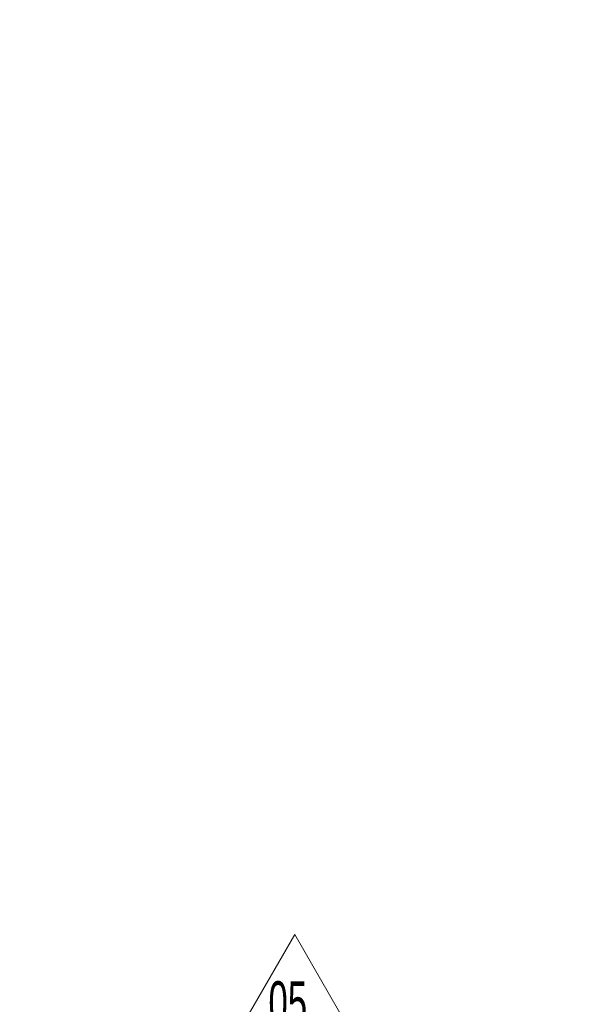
# Model space of a CAD drawing. Header units: millimetres. Extents: x 0 to 11920, y 0 to 8400.
# Tile 3 of 55: x 1312 to 2210, y 1617 to 3219. Entities that reach past the tile are written whole.
import ezdxf

# ---------------------------------------------------------------- set-up
doc = ezdxf.new("R2010")
doc.units = ezdxf.units.MM
doc.header["$LTSCALE"] = 20
doc.styles.add('SLDTEXTSTYLE0', font='TXT', dxfattribs={"width": 0.605})
doc.dimstyles.new('SLDDIMSTYLE0', dxfattribs={"dimtxt": 70, "dimasz": 70, "dimexe": 0, "dimexo": 0.0625, "dimgap": 17.5, "dimtad": 1, "dimdec": 1, "dimrnd": 1e-09, "dimzin": 12, "dimdsep": 46, "dimtxsty": 'SLDTEXTSTYLE0', "dimsah": 1, "dimcen": 0.09, "dimadec": 0, "dimazin": 3, "dimtfac": 1, "dimtofl": 0, "dimtmove": 0, "dimatfit": 3, "dimfxl": 1, "dimfrac": 2, "dimtolj": 1, "dimtzin": 12, "dimarcsym": 0})

# ---------------------------------------------------------------- blocks, each defined once
blk = doc.blocks.new('_D_5')
at = {"color": 7, "linetype": 'Continuous', "lineweight": 0}
for p, q in [((2295.2, 3277), (2295.2, 1355.7)), ((2748.2, 1552.9), (2748.2, 1355.7)), ((2295.2, 1385.7), (1312.2, 1385.7)), ((2295.2, 1385.7), (2748.2, 1385.7))]:
    blk.add_line(p, q, dxfattribs=at)
at = {"color": 7, "linetype": 'Continuous', "lineweight": 18}
for points in [[(2295.2, 1385.7), (2365.2, 1375.7), (2365.2, 1395.7)], [(2748.2, 1385.7), (2678.2, 1395.7), (2678.2, 1375.7)]]:
    blk.add_solid(points, dxfattribs=at)
at = {"color": 7, "linetype": 'Continuous', "lineweight": 18, "char_height": 70, "attachment_point": 1, "style": 'SLDTEXTSTYLE0'}
for s, insert in [('453', (1312.2, 1475.9)), ('(2x M8 Through)', (1498.9, 1475.9))]:
    blk.add_mtext(s, dxfattribs=dict(at, insert=insert))
blk = doc.blocks.new('SW_NOTE_0_5')
at = {"color": 0, "linetype": 'Continuous', "lineweight": 0}
for p, q in [((-52, 2.1), (42.7, 166.1)), ((42.7, 166.1), (137.3, 2.1)), ((137.3, 2.1), (-52, 2.1))]:
    blk.add_line(p, q, dxfattribs=at)
at = {"color": 0, "linetype": 'Continuous', "lineweight": 0, "insert": (0, 90.2), "char_height": 70, "attachment_point": 1, "style": 'SLDTEXTSTYLE0'}
blk.add_mtext('05', dxfattribs=at)

msp = doc.modelspace()

# ---------------------------------------------------------------- block references
at = {"color": 7, "linetype": 'Continuous', "lineweight": 0}
msp.add_blockref('SW_NOTE_0_5', (1717.31, 1564.54), dxfattribs=at)

# ---------------------------------------------------------------- dimensions: what is measured, and where the dimension line sits
at = {"color": 7, "linetype": 'Continuous', "lineweight": 18}
dim = msp.add_linear_dim(base=(2748.23, 1385.7), p1=(2295.23, 3281.04), p2=(2748.23, 1556.92), text='<> (2x M8 Through)', dimstyle='SLDDIMSTYLE0', dxfattribs=at)
dim.commit()
dim.dimension.update_dxf_attribs({"geometry": '_D_5', "text_midpoint": (1761.16, 1385.7), "dimtype": 160})

doc.saveas('drawing.dxf')
